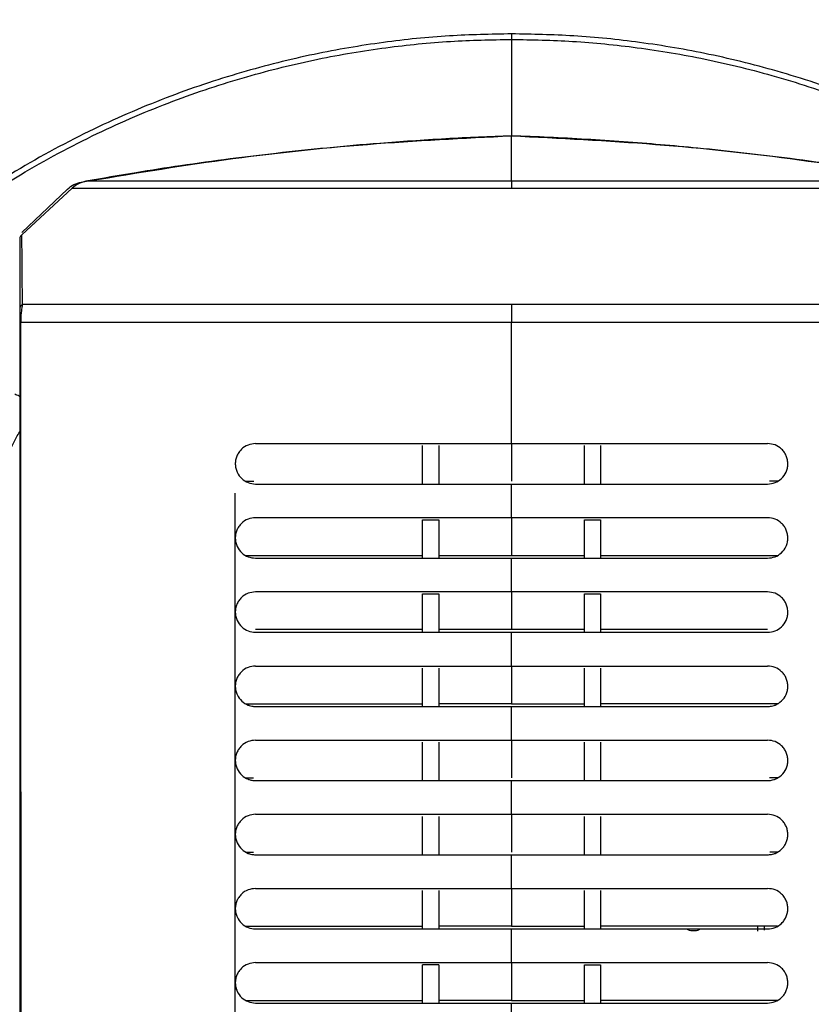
# Model space of a CAD drawing. Header units: millimetres. Extents: x 119 to 1138, y 29 to 774.
# Tile 27 of 53: x 472 to 530, y 663 to 736. Entities that reach past the tile are written whole.
import ezdxf

# ---------------------------------------------------------------- set-up
doc = ezdxf.new("R2010")
doc.units = ezdxf.units.MM
doc.styles.add('SLDTEXTSTYLE0', font='TXT', dxfattribs={"width": 0.7})
doc.dimstyles.new('SLDDIMSTYLE0', dxfattribs={"dimtxt": 9.245947, "dimasz": 3.302, "dimexe": 0, "dimexo": 0.0625, "dimgap": 2.311487, "dimtad": 1, "dimrnd": 1e-09, "dimzin": 4, "dimdsep": 46, "dimtxsty": 'SLDTEXTSTYLE0', "dimsah": 1, "dimcen": 0.09, "dimadec": 0, "dimazin": 1, "dimtfac": 1, "dimtofl": 0, "dimtmove": 0, "dimatfit": 3, "dimfxl": 1, "dimfrac": 2, "dimtolj": 1, "dimtzin": 12, "dimarcsym": 0})

# ---------------------------------------------------------------- blocks, each defined once
blk = doc.blocks.new('_D_3')
at = {"color": 7, "linetype": 'Continuous', "lineweight": 0}
for p, q in [((421.077, 664.173), (421.077, 762.441)), ((595.077, 664.173), (595.077, 762.441)), ((421.077, 761.441), (595.077, 761.441))]:
    blk.add_line(p, q, dxfattribs=at)
at = {"color": 7, "linetype": 'Continuous', "lineweight": 18}
for points in [[(421.077, 761.441), (424.379, 760.933), (424.379, 761.949)], [(595.077, 761.441), (591.775, 761.949), (591.775, 760.933)]]:
    blk.add_solid(points, dxfattribs=at)
at = {"color": 7, "linetype": 'Continuous', "lineweight": 18, "insert": (485.806, 773.719), "char_height": 9.525, "attachment_point": 1, "style": 'SLDTEXTSTYLE0'}
blk.add_mtext('174.00', dxfattribs=at)

msp = doc.modelspace()

# ---------------------------------------------------------------- linework, layer by layer
at = {"color": 8, "linetype": 'Continuous', "lineweight": 25}
msp.add_line((508.077, 734.325), (508.077, 727.163), dxfattribs=at)
at = {"color": 7, "linetype": 'Continuous', "lineweight": 25}
for p, q in [((471.733, 719.996), (475.13, 723.223)), ((471.738, 719.84), (475.483, 723.301)), ((508.077, 704.346), (508.077, 713.346)), ((494.577, 704.333), (493.577, 704.333)), ((501.477, 701.346), (501.477, 704.199)), ((502.677, 704.199), (502.677, 701.346)), ((508.077, 704.346), (508.077, 701.555)), ((513.477, 701.346), (513.477, 704.199)), ((514.677, 704.199), (514.677, 701.346)), ((488.314, 701.555), (488.94, 701.555)), ((508.077, 698.846), (508.077, 701.346)), ((527.841, 701.555), (527.214, 701.555)), ((487.577, 627.673), (487.577, 700.673)), ((501.477, 698.699), (502.677, 698.699)), ((501.477, 695.846), (501.477, 698.699)), ((502.677, 698.699), (502.677, 695.846)), ((508.077, 698.846), (508.077, 696.054)), ((513.477, 698.699), (514.677, 698.699)), ((513.477, 695.846), (513.477, 698.699)), ((514.677, 698.699), (514.677, 695.846)), ((502.677, 696.054), (508.077, 696.054)), ((508.077, 696.054), (513.477, 696.054)), ((508.077, 693.346), (508.077, 695.846)), ((501.477, 693.199), (502.677, 693.199)), ((501.477, 690.346), (501.477, 693.199)), ((502.677, 693.199), (502.677, 690.346)), ((508.077, 693.346), (508.077, 690.551)), ((513.477, 693.199), (514.677, 693.199)), ((513.477, 690.346), (513.477, 693.199)), ((514.677, 693.199), (514.677, 690.346)), ((490.309, 690.551), (489.077, 690.551)), ((508.077, 690.551), (502.677, 690.551)), ((513.477, 690.551), (508.077, 690.551)), ((508.077, 687.846), (508.077, 690.346)), ((527.077, 690.551), (525.845, 690.551)), ((501.477, 684.846), (501.477, 687.698)), ((502.677, 687.698), (502.677, 684.846)), ((508.077, 687.846), (508.077, 685.049)), ((513.477, 684.846), (513.477, 687.698)), ((514.677, 687.698), (514.677, 684.846)), ((508.077, 685.049), (502.677, 685.049)), ((508.077, 685.049), (513.477, 685.049)), ((508.077, 682.346), (508.077, 684.846)), ((501.477, 679.346), (501.477, 682.197)), ((502.677, 682.197), (502.677, 679.346)), ((508.077, 682.346), (508.077, 679.546)), ((513.477, 679.346), (513.477, 682.197)), ((514.677, 682.197), (514.677, 679.346)), ((488.329, 679.546), (488.927, 679.546)), ((508.077, 676.846), (508.077, 679.346)), ((527.825, 679.546), (527.227, 679.546)), ((501.477, 673.846), (501.477, 676.696)), ((502.677, 676.696), (502.677, 673.846)), ((508.077, 676.846), (508.077, 674.043)), ((513.477, 673.846), (513.477, 676.696)), ((514.677, 676.696), (514.677, 673.846)), ((488.334, 674.043), (488.923, 674.043)), ((508.077, 671.346), (508.077, 673.846)), ((527.82, 674.043), (527.231, 674.043)), ((501.477, 668.346), (501.477, 671.195)), ((502.677, 671.195), (502.677, 668.346)), ((508.077, 671.346), (508.077, 668.54)), ((513.477, 668.346), (513.477, 671.195)), ((514.677, 671.195), (514.677, 668.346)), ((508.077, 668.54), (502.677, 668.54)), ((508.077, 668.54), (513.477, 668.54)), ((508.077, 665.846), (508.077, 668.346)), ((526.327, 668.543), (526.327, 668.169)), ((526.827, 668.56), (526.827, 668.263)), ((502.677, 665.693), (501.477, 665.693)), ((501.477, 662.846), (501.477, 665.693)), ((502.677, 665.693), (502.677, 662.846)), ((508.077, 665.846), (508.077, 663.037)), ((513.477, 665.693), (514.677, 665.693)), ((513.477, 662.846), (513.477, 665.693)), ((514.677, 665.693), (514.677, 662.846)), ((508.077, 663.037), (502.677, 663.037)), ((508.077, 663.037), (513.477, 663.037)), ((508.077, 660.346), (508.077, 662.846))]:
    msp.add_line(p, q, dxfattribs=at)
for points, knots in [([(508.077, 734.733), (506.539, 734.705), (503.363, 734.645), (498.466, 734.141), (493.307, 733.263), (487.909, 731.912), (482.311, 730.026), (476.569, 727.531), (470.758, 724.358), (464.974, 720.445), (459.336, 715.748), (454.613, 710.884), (450.744, 706.116), (447.676, 701.638), (445.529, 698.118), (444.541, 696.039), (444.347, 695.631)], [0, 0, 0, 0, 0.058653, 0.121077, 0.187486, 0.25808, 0.333034, 0.412485, 0.496519, 0.585154, 0.678322, 0.775856, 0.843186, 0.912219, 0.982813, 1, 1, 1, 1]), ([(571.807, 695.631), (571.613, 696.039), (570.625, 698.118), (568.478, 701.638), (565.41, 706.116), (561.541, 710.884), (556.818, 715.748), (551.18, 720.445), (545.396, 724.358), (539.585, 727.531), (533.843, 730.026), (528.245, 731.912), (522.847, 733.263), (517.688, 734.141), (512.791, 734.645), (509.615, 734.705), (508.077, 734.733)], [0, 0, 0, 0, 0.017186, 0.08778, 0.156813, 0.224144, 0.321677, 0.414846, 0.503481, 0.587515, 0.666965, 0.741919, 0.812514, 0.878923, 0.941347, 1, 1, 1, 1]), ([(445.898, 697.761), (447.287, 700.077), (450.018, 704.627), (454.953, 710.698), (460.239, 716.016), (465.798, 720.543), (471.483, 724.314), (477.186, 727.372), (482.816, 729.778), (488.302, 731.598), (493.592, 732.903), (498.649, 733.752), (503.452, 734.239), (506.567, 734.297), (508.077, 734.325)], [0, 0, 0, 0, 0.107036, 0.210305, 0.309415, 0.404098, 0.494196, 0.579652, 0.660489, 0.736797, 0.808716, 0.876421, 0.940111, 1, 1, 1, 1]), ([(508.077, 734.325), (509.587, 734.297), (512.702, 734.239), (517.505, 733.752), (522.562, 732.903), (527.852, 731.598), (533.338, 729.778), (538.968, 727.372), (544.671, 724.314), (550.356, 720.543), (555.915, 716.016), (561.201, 710.698), (566.136, 704.627), (568.867, 700.077), (570.256, 697.761)], [0, 0, 0, 0, 0.059889, 0.123579, 0.191284, 0.263203, 0.339511, 0.420348, 0.505804, 0.595902, 0.690585, 0.789695, 0.892964, 1, 1, 1, 1]), ([(476.151, 723.741), (479.673, 724.327), (486.718, 725.499), (497.377, 726.645), (504.511, 726.997), (508.077, 727.173)], [0, 0, 0, 0, 0.333269, 0.666731, 1, 1, 1, 1]), ([(508.077, 727.163), (507.261, 727.136), (505.631, 727.082), (503.156, 726.95), (500.717, 726.799), (497.773, 726.581), (494.424, 726.287), (490.719, 725.896), (487.103, 725.455), (483.636, 724.975), (480.065, 724.426), (477.727, 724.018), (476.487, 723.801)], [0, 0, 0, 0, 0.07703, 0.153914, 0.233806, 0.307578, 0.432462, 0.550933, 0.65911, 0.776128, 0.881181, 1, 1, 1, 1]), ([(508.077, 727.173), (511.643, 726.997), (518.777, 726.645), (529.436, 725.499), (536.481, 724.327), (540.003, 723.741)], [0, 0, 0, 0, 0.333269, 0.666731, 1, 1, 1, 1]), ([(508.077, 723.801), (508.077, 724.371), (508.077, 725.511), (508.077, 726.634), (508.077, 726.986), (508.077, 727.163)], [0, 0, 0, 0, 0.333268, 0.666725, 1, 1, 1, 1]), ([(539.667, 723.801), (538.405, 724.021), (536.031, 724.436), (532.392, 724.993), (528.871, 725.479), (525.326, 725.907), (522.119, 726.245), (519.141, 726.516), (516.38, 726.734), (513.618, 726.915), (510.848, 727.068), (509.001, 727.131), (508.077, 727.163)], [0, 0, 0, 0, 0.120852, 0.227432, 0.347287, 0.456183, 0.564334, 0.651567, 0.738271, 0.825652, 0.91276, 1, 1, 1, 1]), ([(476.487, 723.801), (476.282, 723.747), (475.912, 723.649), (475.616, 723.409), (475.483, 723.301)], [0, 0, 0, 0, 0.55199, 1, 1, 1, 1]), ([(508.077, 723.801), (506.815, 723.801), (504.237, 723.801), (500.354, 723.801), (496.795, 723.801), (493.624, 723.801), (490.86, 723.801), (488.245, 723.801), (485.824, 723.801), (483.636, 723.801), (481.715, 723.801), (480.085, 723.801), (478.614, 723.801), (477.443, 723.801), (476.658, 723.801), (476.543, 723.801), (476.487, 723.801)], [0, 0, 0, 0, 0.076741, 0.156789, 0.239701, 0.303447, 0.368203, 0.433658, 0.499477, 0.565315, 0.630826, 0.695675, 0.759546, 0.842671, 0.922973, 1, 1, 1, 1]), ([(539.667, 723.801), (539.611, 723.801), (539.496, 723.801), (538.711, 723.801), (537.54, 723.801), (536.07, 723.801), (534.439, 723.801), (532.518, 723.801), (530.33, 723.801), (527.909, 723.801), (525.294, 723.801), (522.53, 723.801), (519.359, 723.801), (515.8, 723.801), (511.917, 723.801), (509.339, 723.801), (508.077, 723.801)], [0, 0, 0, 0, 0.0770266, 0.1573292, 0.2404537, 0.3043249, 0.3691739, 0.4346852, 0.5005231, 0.5663421, 0.6317967, 0.6965533, 0.760299, 0.8432113, 0.9232594, 1, 1, 1, 1]), ([(475.483, 723.301), (475.541, 723.301), (475.658, 723.301), (476.467, 723.301), (477.675, 723.301), (479.192, 723.301), (480.874, 723.301), (482.856, 723.301), (485.113, 723.301), (487.611, 723.301), (490.309, 723.301), (493.161, 723.301), (496.434, 723.301), (500.107, 723.301), (504.114, 723.301), (506.775, 723.301), (508.077, 723.301)], [0, 0, 0, 0, 0.07702, 0.157317, 0.240439, 0.304308, 0.369157, 0.434668, 0.500507, 0.566328, 0.631785, 0.696543, 0.760292, 0.843207, 0.923258, 1, 1, 1, 1]), ([(508.077, 723.301), (509.379, 723.301), (512.04, 723.301), (516.047, 723.301), (519.72, 723.301), (522.993, 723.301), (525.845, 723.301), (528.543, 723.301), (531.041, 723.301), (533.298, 723.301), (535.28, 723.301), (536.962, 723.301), (538.479, 723.301), (539.687, 723.301), (540.496, 723.301), (540.613, 723.301), (540.671, 723.301)], [0, 0, 0, 0, 0.076742, 0.156793, 0.239708, 0.303457, 0.368215, 0.433672, 0.499493, 0.565332, 0.630843, 0.695692, 0.759561, 0.842683, 0.92298, 1, 1, 1, 1]), ([(471.738, 719.84), (471.714, 719.816), (471.666, 719.766), (471.616, 719.675), (471.583, 719.576), (471.579, 719.507), (471.577, 719.473)], [0, 0, 0, 0, 0.2473234, 0.4999999, 0.7526765, 1, 1, 1, 1]), ([(471.577, 719.473), (471.577, 719.387), (471.577, 719.217), (471.577, 718.074), (471.577, 716.454), (471.577, 715.023), (471.577, 714.304)], [0, 0, 0, 0, 0.252143, 0.500783, 0.749368, 1, 1, 1, 1]), ([(471.783, 714.671), (471.778, 715.39), (471.766, 716.823), (471.752, 718.442), (471.74, 719.585), (471.739, 719.755), (471.738, 719.84)], [0, 0, 0, 0, 0.250157, 0.498606, 0.747438, 1, 1, 1, 1]), ([(471.783, 714.671), (471.753, 714.649), (471.693, 714.603), (471.628, 714.512), (471.585, 714.41), (471.58, 714.339), (471.577, 714.304)], [0, 0, 0, 0, 0.246494, 0.5, 0.753506, 1, 1, 1, 1]), ([(471.577, 714.304), (471.577, 714.192), (471.577, 714.022), (471.577, 713.7), (471.577, 713.486), (471.577, 713.369), (471.577, 713.31)], [0, 0, 0, 0, 0.497093, 0.748347, 0.874369, 1, 1, 1, 1]), ([(471.783, 714.671), (471.754, 714.517), (471.708, 714.28), (471.664, 713.796), (471.655, 713.499), (471.65, 713.346)], [0, 0, 0, 0, 0.476828, 0.732479, 1, 1, 1, 1]), ([(508.077, 714.671), (506.305, 714.671), (502.716, 714.671), (497.364, 714.671), (492.102, 714.671), (487.075, 714.671), (482.418, 714.671), (478.263, 714.671), (474.643, 714.671), (472.729, 714.671), (471.783, 714.671)], [0, 0, 0, 0, 0.121159, 0.245499, 0.372064, 0.499785, 0.627535, 0.754185, 0.878661, 1, 1, 1, 1]), ([(544.371, 714.671), (543.426, 714.671), (541.511, 714.671), (537.891, 714.671), (533.736, 714.671), (529.079, 714.671), (524.053, 714.671), (518.79, 714.671), (513.438, 714.671), (509.849, 714.671), (508.077, 714.671)], [0, 0, 0, 0, 0.121339, 0.245815, 0.372465, 0.500215, 0.627936, 0.754501, 0.878841, 1, 1, 1, 1]), ([(471.577, 713.31), (471.577, 708.367), (471.577, 698.48), (471.577, 683.628), (471.577, 669.967), (471.577, 657.515), (471.577, 646.291), (471.577, 635.064), (471.577, 627.632), (471.577, 623.92)], [0, 0, 0, 0, 0.166778, 0.33354, 0.500339, 0.625302, 0.750159, 0.875209, 1, 1, 1, 1]), ([(471.65, 713.346), (472.623, 713.346), (474.593, 713.346), (478.272, 713.346), (482.466, 713.346), (487.14, 713.346), (492.165, 713.346), (497.412, 713.346), (502.741, 713.346), (506.314, 713.346), (508.077, 713.346)], [0, 0, 0, 0, 0.121748, 0.246451, 0.373167, 0.500857, 0.628433, 0.754813, 0.878974, 1, 1, 1, 1]), ([(471.677, 623.877), (471.678, 627.597), (471.682, 635.042), (471.684, 646.288), (471.683, 657.527), (471.679, 669.991), (471.672, 683.66), (471.662, 698.516), (471.654, 708.404), (471.65, 713.346)], [0, 0, 0, 0, 0.12493, 0.250068, 0.374971, 0.499943, 0.666705, 0.833374, 1, 1, 1, 1]), ([(508.077, 713.346), (509.84, 713.346), (513.413, 713.346), (518.742, 713.346), (523.989, 713.346), (529.014, 713.346), (533.688, 713.346), (537.882, 713.346), (541.561, 713.346), (543.531, 713.346), (544.504, 713.346)], [0, 0, 0, 0, 0.121026, 0.245187, 0.371567, 0.499143, 0.626833, 0.753549, 0.878252, 1, 1, 1, 1]), ([(489.077, 704.346), (488.889, 704.326), (488.512, 704.286), (488.089, 704.006), (487.828, 703.697), (487.681, 703.423), (487.592, 703.124), (487.567, 702.812), (487.606, 702.504), (487.737, 702.12), (488.034, 701.721), (488.518, 701.408), (488.891, 701.367), (489.077, 701.346)], [0, 0, 0, 0, 0.125186, 0.250349, 0.31507, 0.375875, 0.438702, 0.501158, 0.562081, 0.626311, 0.750708, 0.875317, 1, 1, 1, 1]), ([(489.077, 704.346), (490.644, 704.346), (493.738, 704.346), (498.571, 704.346), (503.351, 704.346), (506.522, 704.346), (508.077, 704.346)], [0, 0, 0, 0, 0.261696, 0.516453, 0.76291, 1, 1, 1, 1]), ([(508.077, 704.346), (509.632, 704.346), (512.803, 704.346), (517.583, 704.346), (522.416, 704.346), (525.51, 704.346), (527.077, 704.346)], [0, 0, 0, 0, 0.23709, 0.483547, 0.738304, 1, 1, 1, 1]), ([(527.077, 701.346), (527.264, 701.367), (527.638, 701.408), (528.123, 701.723), (528.42, 702.126), (528.55, 702.512), (528.587, 702.821), (528.561, 703.133), (528.47, 703.43), (528.321, 703.703), (528.061, 704.009), (527.639, 704.286), (527.265, 704.326), (527.077, 704.346)], [0, 0, 0, 0, 0.12513, 0.250121, 0.375219, 0.439585, 0.500675, 0.563038, 0.625827, 0.686379, 0.750854, 0.875299, 1, 1, 1, 1]), ([(489.077, 701.346), (490.645, 701.346), (493.74, 701.346), (498.573, 701.346), (503.353, 701.346), (506.523, 701.346), (508.077, 701.346)], [0, 0, 0, 0, 0.261663, 0.516398, 0.762861, 1, 1, 1, 1]), ([(508.077, 701.346), (509.632, 701.346), (512.802, 701.346), (517.581, 701.346), (522.414, 701.346), (525.509, 701.346), (527.077, 701.346)], [0, 0, 0, 0, 0.237139, 0.483602, 0.738337, 1, 1, 1, 1]), ([(489.077, 698.846), (488.889, 698.826), (488.512, 698.786), (488.089, 698.505), (487.828, 698.196), (487.681, 697.923), (487.592, 697.624), (487.567, 697.313), (487.606, 697.005), (487.737, 696.621), (488.033, 696.221), (488.518, 695.908), (488.891, 695.867), (489.077, 695.846)], [0, 0, 0, 0, 0.12518, 0.250335, 0.315027, 0.375855, 0.438673, 0.50113, 0.562071, 0.626281, 0.750693, 0.875311, 1, 1, 1, 1]), ([(508.077, 698.846), (506.523, 698.846), (503.353, 698.846), (498.575, 698.846), (493.742, 698.846), (490.646, 698.846), (489.077, 698.846)], [0, 0, 0, 0, 0.237179, 0.483648, 0.738364, 1, 1, 1, 1]), ([(527.077, 698.846), (525.508, 698.846), (522.412, 698.846), (517.579, 698.846), (512.801, 698.846), (509.631, 698.846), (508.077, 698.846)], [0, 0, 0, 0, 0.261636, 0.516352, 0.762821, 1, 1, 1, 1]), ([(527.077, 695.846), (527.264, 695.867), (527.638, 695.908), (528.124, 696.224), (528.421, 696.627), (528.55, 697.013), (528.587, 697.322), (528.561, 697.633), (528.47, 697.93), (528.322, 698.202), (528.061, 698.508), (527.64, 698.786), (527.265, 698.826), (527.077, 698.846)], [0, 0, 0, 0, 0.1251252, 0.2501093, 0.3752013, 0.4395478, 0.5006539, 0.5630231, 0.6258054, 0.6863865, 0.7508382, 0.8752929, 1, 1, 1, 1]), ([(489.077, 695.846), (490.647, 695.846), (493.745, 695.846), (498.577, 695.846), (503.355, 695.846), (506.523, 695.846), (508.077, 695.846)], [0, 0, 0, 0, 0.261603, 0.516298, 0.762774, 1, 1, 1, 1]), ([(508.077, 695.846), (509.631, 695.846), (512.799, 695.846), (517.577, 695.846), (522.409, 695.846), (525.507, 695.846), (527.077, 695.846)], [0, 0, 0, 0, 0.237226, 0.483702, 0.738397, 1, 1, 1, 1]), ([(489.077, 693.346), (488.888, 693.326), (488.511, 693.285), (488.088, 693.005), (487.828, 692.696), (487.681, 692.423), (487.592, 692.125), (487.567, 691.814), (487.605, 691.507), (487.736, 691.123), (488.032, 690.722), (488.517, 690.408), (488.89, 690.367), (489.077, 690.346)], [0, 0, 0, 0, 0.125173, 0.25032, 0.315, 0.375838, 0.438663, 0.501107, 0.562079, 0.626256, 0.75068, 0.875304, 1, 1, 1, 1]), ([(508.077, 693.346), (506.523, 693.346), (503.356, 693.346), (498.579, 693.346), (493.747, 693.346), (490.647, 693.346), (489.077, 693.346)], [0, 0, 0, 0, 0.237265, 0.483746, 0.738423, 1, 1, 1, 1]), ([(527.077, 693.346), (525.507, 693.346), (522.407, 693.346), (517.575, 693.346), (512.799, 693.346), (509.631, 693.346), (508.077, 693.346)], [0, 0, 0, 0, 0.261577, 0.516254, 0.762735, 1, 1, 1, 1]), ([(527.077, 690.346), (527.264, 690.367), (527.639, 690.408), (528.125, 690.725), (528.421, 691.128), (528.551, 691.514), (528.587, 691.823), (528.56, 692.133), (528.47, 692.43), (528.322, 692.702), (528.062, 693.008), (527.64, 693.286), (527.265, 693.326), (527.077, 693.346)], [0, 0, 0, 0, 0.125121, 0.2501, 0.375187, 0.439498, 0.500632, 0.562992, 0.625783, 0.686379, 0.750821, 0.875287, 1, 1, 1, 1]), ([(489.077, 690.346), (490.648, 690.346), (493.749, 690.346), (498.581, 690.346), (503.357, 690.346), (506.524, 690.346), (508.077, 690.346)], [0, 0, 0, 0, 0.261545, 0.516201, 0.762689, 1, 1, 1, 1]), ([(501.477, 690.551), (499.552, 690.551), (495.712, 690.551), (492.107, 690.551), (490.309, 690.551)], [0, 0, 0, 0, 0.501318, 1, 1, 1, 1]), ([(508.077, 690.346), (509.63, 690.346), (512.797, 690.346), (517.573, 690.346), (522.405, 690.346), (525.506, 690.346), (527.077, 690.346)], [0, 0, 0, 0, 0.237311, 0.483799, 0.738455, 1, 1, 1, 1]), ([(525.845, 690.551), (524.047, 690.551), (520.443, 690.551), (516.602, 690.551), (514.677, 690.551)], [0, 0, 0, 0, 0.498682, 1, 1, 1, 1]), ([(489.077, 687.846), (488.888, 687.826), (488.511, 687.785), (488.088, 687.505), (487.829, 687.197), (487.681, 686.924), (487.592, 686.626), (487.567, 686.316), (487.605, 686.008), (487.735, 685.625), (488.03, 685.221), (488.356, 685.018), (488.531, 684.949), (488.537, 684.947), (488.559, 684.939), (488.646, 684.908), (488.82, 684.86), (488.983, 684.851), (489.077, 684.846)], [0, 0, 0, 0, 0.125105, 0.250182, 0.314834, 0.375641, 0.438459, 0.500843, 0.561831, 0.625931, 0.750304, 0.874872, 0.875006, 0.876116, 0.879241, 0.891133, 0.937459, 1, 1, 1, 1]), ([(489.077, 687.846), (490.649, 687.846), (493.751, 687.846), (498.583, 687.846), (503.357, 687.846), (506.524, 687.846), (508.077, 687.846)], [0, 0, 0, 0, 0.261519, 0.516159, 0.762652, 1, 1, 1, 1]), ([(508.077, 687.846), (509.63, 687.846), (512.797, 687.846), (517.572, 687.846), (522.403, 687.846), (525.505, 687.846), (527.077, 687.846)], [0, 0, 0, 0, 0.237348, 0.483841, 0.738481, 1, 1, 1, 1]), ([(527.077, 684.846), (527.171, 684.852), (527.334, 684.86), (527.509, 684.908), (527.595, 684.938), (527.617, 684.947), (527.624, 684.95), (527.8, 685.019), (528.127, 685.223), (528.422, 685.63), (528.551, 686.016), (528.587, 686.324), (528.56, 686.635), (528.47, 686.931), (528.322, 687.202), (528.062, 687.508), (527.641, 687.786), (527.265, 687.826), (527.077, 687.846)], [0, 0, 0, 0, 0.063047, 0.108679, 0.120712, 0.124029, 0.125013, 0.125548, 0.250463, 0.375483, 0.439712, 0.500856, 0.563159, 0.625945, 0.686511, 0.750927, 0.875344, 1, 1, 1, 1]), ([(489.077, 684.846), (490.649, 684.846), (493.753, 684.846), (498.584, 684.846), (503.358, 684.846), (506.524, 684.846), (508.077, 684.846)], [0, 0, 0, 0, 0.261489, 0.516109, 0.762609, 1, 1, 1, 1]), ([(508.077, 684.846), (509.63, 684.846), (512.796, 684.846), (517.57, 684.846), (522.401, 684.846), (525.505, 684.846), (527.077, 684.846)], [0, 0, 0, 0, 0.2373915, 0.4838905, 0.738511, 1, 1, 1, 1]), ([(527.83, 685.049), (526.438, 685.049), (523.652, 685.049), (519.233, 685.049), (516.194, 685.049), (514.677, 685.049)], [0, 0, 0, 0, 0.333005, 0.666994, 1, 1, 1, 1]), ([(489.077, 682.346), (488.888, 682.326), (488.511, 682.285), (488.089, 682.005), (487.829, 681.697), (487.682, 681.425), (487.593, 681.128), (487.567, 680.819), (487.604, 680.511), (487.734, 680.127), (488.029, 679.722), (488.364, 679.513), (488.626, 679.413), (488.807, 679.361), (488.983, 679.352), (489.077, 679.346)], [0, 0, 0, 0, 0.1251, 0.250171, 0.314844, 0.375637, 0.438496, 0.500837, 0.561885, 0.625927, 0.75031, 0.874881, 0.882146, 0.937457, 1, 1, 1, 1]), ([(489.077, 682.346), (490.65, 682.346), (493.755, 682.346), (498.586, 682.346), (503.359, 682.346), (506.524, 682.346), (508.077, 682.346)], [0, 0, 0, 0, 0.261465, 0.51607, 0.762574, 1, 1, 1, 1]), ([(508.077, 682.346), (509.63, 682.346), (512.795, 682.346), (517.568, 682.346), (522.399, 682.346), (525.504, 682.346), (527.077, 682.346)], [0, 0, 0, 0, 0.237426, 0.48393, 0.738535, 1, 1, 1, 1]), ([(527.077, 679.346), (527.172, 679.352), (527.329, 679.36), (527.5, 679.406), (527.764, 679.497), (528.121, 679.715), (528.423, 680.132), (528.551, 680.518), (528.587, 680.827), (528.56, 681.136), (528.469, 681.432), (528.321, 681.703), (528.062, 682.008), (527.641, 682.286), (527.265, 682.326), (527.077, 682.346)], [0, 0, 0, 0, 0.063053, 0.10512, 0.118049, 0.250378, 0.375406, 0.439576, 0.500779, 0.563048, 0.625881, 0.68644, 0.750883, 0.875326, 1, 1, 1, 1]), ([(489.077, 679.346), (490.651, 679.346), (493.757, 679.346), (498.587, 679.346), (503.36, 679.346), (506.524, 679.346), (508.077, 679.346)], [0, 0, 0, 0, 0.261437, 0.516024, 0.762534, 1, 1, 1, 1]), ([(508.077, 679.346), (509.63, 679.346), (512.794, 679.346), (517.567, 679.346), (522.398, 679.346), (525.503, 679.346), (527.077, 679.346)], [0, 0, 0, 0, 0.237466, 0.483976, 0.738563, 1, 1, 1, 1]), ([(489.077, 676.846), (488.888, 676.826), (488.511, 676.785), (488.089, 676.505), (487.83, 676.199), (487.683, 675.927), (487.593, 675.631), (487.567, 675.321), (487.604, 675.014), (487.733, 674.629), (488.028, 674.223), (488.384, 674), (488.648, 673.907), (488.83, 673.859), (488.983, 673.851), (489.077, 673.846)], [0, 0, 0, 0, 0.125088, 0.250147, 0.314855, 0.375617, 0.43853, 0.500812, 0.561929, 0.625898, 0.750282, 0.874848, 0.897807, 0.937457, 1, 1, 1, 1]), ([(489.077, 676.846), (490.651, 676.846), (493.758, 676.846), (498.589, 676.846), (503.361, 676.846), (506.525, 676.846), (508.077, 676.846)], [0, 0, 0, 0, 0.261415, 0.515988, 0.762503, 1, 1, 1, 1]), ([(508.077, 676.846), (509.63, 676.846), (512.793, 676.846), (517.565, 676.846), (522.396, 676.846), (525.503, 676.846), (527.077, 676.846)], [0, 0, 0, 0, 0.237497, 0.484012, 0.738585, 1, 1, 1, 1]), ([(527.077, 673.846), (527.172, 673.851), (527.325, 673.86), (527.507, 673.907), (527.772, 674.001), (528.057, 674.181), (528.32, 674.487), (528.469, 674.76), (528.555, 675.043), (528.586, 675.332), (528.561, 675.626), (528.475, 675.919), (528.327, 676.196), (528.064, 676.506), (527.641, 676.786), (527.265, 676.826), (527.077, 676.846)], [0, 0, 0, 0, 0.062947, 0.102211, 0.125659, 0.250342, 0.319618, 0.384272, 0.444636, 0.50112, 0.560447, 0.6215, 0.684854, 0.751024, 0.875197, 1, 1, 1, 1]), ([(489.077, 673.846), (490.652, 673.846), (493.76, 673.846), (498.59, 673.846), (503.361, 673.846), (506.525, 673.846), (508.077, 673.846)], [0, 0, 0, 0, 0.26139, 0.515948, 0.762468, 1, 1, 1, 1]), ([(508.077, 673.846), (509.629, 673.846), (512.793, 673.846), (517.564, 673.846), (522.394, 673.846), (525.502, 673.846), (527.077, 673.846)], [0, 0, 0, 0, 0.237532, 0.484052, 0.73861, 1, 1, 1, 1]), ([(489.077, 671.346), (488.888, 671.326), (488.511, 671.285), (488.09, 671.006), (487.831, 670.7), (487.684, 670.429), (487.594, 670.134), (487.567, 669.825), (487.603, 669.517), (487.731, 669.131), (488.027, 668.726), (488.515, 668.408), (488.89, 668.367), (489.077, 668.346)], [0, 0, 0, 0, 0.1251436, 0.2502547, 0.315051, 0.3757999, 0.4388175, 0.5010595, 0.5622919, 0.6262091, 0.7506568, 0.8752821, 1, 1, 1, 1]), ([(489.077, 671.346), (490.652, 671.346), (493.761, 671.346), (498.591, 671.346), (503.362, 671.346), (506.525, 671.346), (508.077, 671.346)], [0, 0, 0, 0, 0.261371, 0.515917, 0.762441, 1, 1, 1, 1]), ([(508.077, 671.346), (509.629, 671.346), (512.792, 671.346), (517.563, 671.346), (522.393, 671.346), (525.502, 671.346), (527.077, 671.346)], [0, 0, 0, 0, 0.237559, 0.484083, 0.738629, 1, 1, 1, 1]), ([(527.077, 668.346), (527.265, 668.367), (527.641, 668.408), (528.058, 668.682), (528.321, 668.988), (528.469, 669.262), (528.556, 669.545), (528.586, 669.835), (528.56, 670.129), (528.474, 670.421), (528.326, 670.697), (528.063, 671.007), (527.641, 671.286), (527.265, 671.326), (527.077, 671.346)], [0, 0, 0, 0, 0.125207, 0.249963, 0.31902, 0.383615, 0.444086, 0.500848, 0.560024, 0.621063, 0.684518, 0.750882, 0.875139, 1, 1, 1, 1]), ([(489.077, 668.346), (490.652, 668.346), (493.762, 668.346), (498.592, 668.346), (503.363, 668.346), (506.525, 668.346), (508.077, 668.346)], [0, 0, 0, 0, 0.261349, 0.515882, 0.762411, 1, 1, 1, 1]), ([(508.077, 668.346), (509.629, 668.346), (512.791, 668.346), (517.562, 668.346), (522.392, 668.346), (525.502, 668.346), (527.077, 668.346)], [0, 0, 0, 0, 0.237589, 0.484118, 0.738651, 1, 1, 1, 1]), ([(527.815, 668.54), (526.421, 668.54), (523.631, 668.54), (519.219, 668.54), (516.189, 668.54), (514.677, 668.54)], [0, 0, 0, 0, 0.333022, 0.6669775, 1, 1, 1, 1]), ([(521.577, 668.193), (521.435, 668.201), (521.252, 668.211), (521.109, 668.315), (521.077, 668.339)], [0, 0, 0, 0, 0.776179, 1, 1, 1, 1]), ([(522.077, 668.339), (522.045, 668.315), (521.902, 668.211), (521.719, 668.201), (521.577, 668.193)], [0, 0, 0, 0, 0.223655, 1, 1, 1, 1]), ([(489.077, 665.846), (488.888, 665.826), (488.511, 665.785), (488.091, 665.506), (487.832, 665.202), (487.685, 664.932), (487.595, 664.637), (487.567, 664.328), (487.602, 664.021), (487.73, 663.634), (488.026, 663.227), (488.515, 662.908), (488.89, 662.867), (489.077, 662.846)], [0, 0, 0, 0, 0.1251368, 0.2502356, 0.315106, 0.3757971, 0.4389043, 0.5010612, 0.5623914, 0.6262114, 0.7506582, 0.8752776, 1, 1, 1, 1]), ([(489.077, 665.846), (490.653, 665.846), (493.763, 665.846), (498.593, 665.846), (503.363, 665.846), (506.525, 665.846), (508.077, 665.846)], [0, 0, 0, 0, 0.261333, 0.515856, 0.762389, 1, 1, 1, 1]), ([(508.077, 665.846), (509.629, 665.846), (512.791, 665.846), (517.561, 665.846), (522.391, 665.846), (525.501, 665.846), (527.077, 665.846)], [0, 0, 0, 0, 0.237611, 0.484144, 0.738667, 1, 1, 1, 1]), ([(527.077, 662.846), (527.265, 662.867), (527.641, 662.908), (528.059, 663.183), (528.322, 663.489), (528.47, 663.763), (528.556, 664.048), (528.586, 664.338), (528.56, 664.631), (528.473, 664.922), (528.326, 665.198), (528.063, 665.507), (527.641, 665.785), (527.265, 665.826), (527.077, 665.846)], [0, 0, 0, 0, 0.1252, 0.249969, 0.318736, 0.383224, 0.443781, 0.500829, 0.559778, 0.620757, 0.684296, 0.750867, 0.875147, 1, 1, 1, 1]), ([(421.077, 663.173), (421.078, 662.857), (421.08, 662.224), (421.096, 661.275), (421.122, 660.326), (421.158, 659.378), (421.205, 658.431), (421.262, 657.484), (421.329, 656.537), (421.406, 655.591), (421.597, 653.544), (421.984, 650.403), (422.715, 646.194), (423.65, 642.026), (424.79, 637.908), (426.13, 633.852), (428.179, 628.539), (431.227, 622.096), (435.623, 614.761), (440.717, 607.892), (446.46, 601.556), (452.796, 595.813), (459.665, 590.719), (467, 586.323), (474.73, 582.667), (482.782, 579.786), (491.077, 577.708), (499.536, 576.453), (508.077, 576.033), (516.618, 576.453), (525.077, 577.708), (533.372, 579.786), (541.424, 582.667), (549.154, 586.323), (556.489, 590.719), (563.358, 595.813), (569.694, 601.556), (575.437, 607.892), (580.531, 614.761), (584.927, 622.096), (587.975, 628.539), (590.024, 633.852), (591.364, 637.908), (592.504, 642.026), (593.44, 646.194), (594.17, 650.403), (594.588, 653.795), (594.814, 656.347), (594.932, 658.051), (595.015, 659.757), (595.067, 661.465), (595.074, 662.604), (595.077, 663.173)], [0, 0, 0, 0, 0.003475, 0.006949, 0.010422, 0.013894, 0.017366, 0.020838, 0.024311, 0.027785, 0.03126, 0.046888, 0.062517, 0.078145, 0.093774, 0.109402, 0.125031, 0.156278, 0.187525, 0.218773, 0.25002, 0.281268, 0.312515, 0.343763, 0.37501, 0.406258, 0.437505, 0.468753, 0.5, 0.531248, 0.562495, 0.593743, 0.62499, 0.656238, 0.687485, 0.718732, 0.74998, 0.781227, 0.812475, 0.843722, 0.87497, 0.890598, 0.906227, 0.921855, 0.937484, 0.953112, 0.96874, 0.974995, 0.981245, 0.987495, 0.993746, 1, 1, 1, 1]), ([(424.297, 663.173), (424.297, 658.237), (424.736, 653.115), (426.176, 645.335), (426.785, 642.726), (428.277, 637.515), (429.159, 634.913), (431.2, 629.756), (432.36, 627.202), (434.954, 622.185), (436.388, 619.723), (439.519, 614.933), (441.216, 612.606), (444.852, 608.128), (446.791, 605.977), (450.881, 601.887), (453.032, 599.949), (457.51, 596.313), (459.837, 594.616), (464.627, 591.484), (467.089, 590.05), (472.106, 587.456), (474.66, 586.297), (479.816, 584.255), (482.419, 583.373), (487.63, 581.882), (490.239, 581.272), (498.019, 579.832), (503.14, 579.394), (508.077, 579.394)], [0, 0, 0, 0, 0.125, 0.125, 0.1875, 0.1875, 0.25, 0.25, 0.3125, 0.3125, 0.375, 0.375, 0.4375, 0.4375, 0.5, 0.5, 0.5625, 0.5625, 0.625, 0.625, 0.6875, 0.6875, 0.75, 0.75, 0.8125, 0.8125, 0.875, 0.875, 1, 1, 1, 1]), ([(508.077, 579.785), (503.163, 579.785), (498.066, 580.222), (490.322, 581.655), (487.725, 582.262), (482.539, 583.746), (479.948, 584.624), (474.816, 586.656), (472.274, 587.81), (467.281, 590.392), (464.83, 591.819), (460.062, 594.936), (457.746, 596.625), (453.289, 600.244), (451.148, 602.174), (447.077, 606.244), (445.148, 608.385), (441.529, 612.842), (439.84, 615.159), (436.723, 619.926), (435.295, 622.377), (432.714, 627.37), (431.559, 629.912), (429.528, 635.045), (428.65, 637.635), (427.165, 642.822), (426.558, 645.419), (425.125, 653.162), (424.689, 658.26), (424.689, 663.173)], [0, 0, 0, 0, 0.125, 0.125, 0.1875, 0.1875, 0.25, 0.25, 0.3125, 0.3125, 0.375, 0.375, 0.4375, 0.4375, 0.5, 0.5, 0.5625, 0.5625, 0.625, 0.625, 0.6875, 0.6875, 0.75, 0.75, 0.8125, 0.8125, 0.875, 0.875, 1, 1, 1, 1]), ([(591.465, 663.173), (591.465, 658.26), (591.029, 653.162), (589.596, 645.419), (588.989, 642.822), (587.504, 637.635), (586.627, 635.045), (584.595, 629.912), (583.44, 627.37), (580.859, 622.377), (579.431, 619.926), (576.314, 615.159), (574.625, 612.842), (571.006, 608.385), (569.077, 606.244), (565.006, 602.174), (562.865, 600.244), (558.408, 596.625), (556.092, 594.936), (551.324, 591.819), (548.873, 590.392), (543.88, 587.81), (541.338, 586.656), (536.206, 584.624), (533.615, 583.746), (528.429, 582.262), (525.832, 581.655), (518.088, 580.222), (512.991, 579.785), (508.077, 579.785)], [0, 0, 0, 0, 0.125, 0.125, 0.1875, 0.1875, 0.25, 0.25, 0.3125, 0.3125, 0.375, 0.375, 0.4375, 0.4375, 0.5, 0.5, 0.5625, 0.5625, 0.625, 0.625, 0.6875, 0.6875, 0.75, 0.75, 0.8125, 0.8125, 0.875, 0.875, 1, 1, 1, 1]), ([(508.077, 579.394), (513.014, 579.394), (518.135, 579.832), (525.915, 581.272), (528.524, 581.882), (533.735, 583.373), (536.338, 584.255), (541.494, 586.297), (544.048, 587.456), (549.065, 590.05), (551.527, 591.484), (556.317, 594.616), (558.644, 596.313), (563.122, 599.949), (565.273, 601.887), (569.363, 605.977), (571.302, 608.128), (574.938, 612.606), (576.635, 614.933), (579.766, 619.723), (581.2, 622.185), (583.794, 627.202), (584.954, 629.756), (586.995, 634.913), (587.877, 637.515), (589.369, 642.726), (589.978, 645.335), (591.418, 653.115), (591.857, 658.237), (591.857, 663.173)], [0, 0, 0, 0, 0.125, 0.125, 0.1875, 0.1875, 0.25, 0.25, 0.3125, 0.3125, 0.375, 0.375, 0.4375, 0.4375, 0.5, 0.5, 0.5625, 0.5625, 0.625, 0.625, 0.6875, 0.6875, 0.75, 0.75, 0.8125, 0.8125, 0.875, 0.875, 1, 1, 1, 1]), ([(489.077, 662.846), (490.653, 662.846), (493.764, 662.846), (498.594, 662.846), (503.364, 662.846), (506.525, 662.846), (508.077, 662.846)], [0, 0, 0, 0, 0.261316, 0.515829, 0.762365, 1, 1, 1, 1]), ([(508.077, 662.846), (509.629, 662.846), (512.791, 662.846), (517.56, 662.846), (522.39, 662.846), (525.501, 662.846), (527.077, 662.846)], [0, 0, 0, 0, 0.237635, 0.484171, 0.738684, 1, 1, 1, 1]), ([(527.809, 663.037), (526.416, 663.037), (523.624, 663.037), (519.215, 663.037), (516.188, 663.037), (514.677, 663.037)], [0, 0, 0, 0, 0.333026, 0.666974, 1, 1, 1, 1])]:
    msp.add_open_spline(points, degree=3, knots=knots, dxfattribs=at)
for points in [[(508.077, 734.733), (508.077, 734.715), (508.077, 734.678), (508.077, 734.443), (508.077, 734.325)], [(508.077, 723.801), (508.077, 723.754), (508.077, 723.659), (508.077, 723.421), (508.077, 723.301)], [(475.13, 723.223), (475.281, 723.346), (475.584, 723.594), (475.962, 723.692), (476.151, 723.741)], [(508.077, 714.671), (508.077, 714.481), (508.077, 714.1), (508.077, 713.598), (508.077, 713.346)], [(471.65, 713.346), (471.629, 713.341), (471.587, 713.33), (471.58, 713.317), (471.577, 713.31)], [(488.317, 696.054), (489.707, 696.054), (492.488, 696.054), (496.911, 696.054), (499.955, 696.054), (501.477, 696.054)], [(514.677, 696.054), (516.199, 696.054), (519.243, 696.054), (523.666, 696.054), (526.447, 696.054), (527.837, 696.054)], [(488.324, 685.049), (489.717, 685.049), (492.503, 685.049), (496.921, 685.049), (499.958, 685.049), (501.477, 685.049)], [(488.339, 668.54), (489.734, 668.54), (492.524, 668.54), (496.936, 668.54), (499.963, 668.54), (501.477, 668.54)], [(488.345, 663.037), (489.74, 663.037), (492.53, 663.037), (496.94, 663.037), (499.965, 663.037), (501.477, 663.037)]]:
    msp.add_open_spline(points, degree=3, dxfattribs=at)
at = {"color": 8, "linetype": 'Continuous', "lineweight": 25}
for points, knots in [([(471.577, 707.839), (471.567, 707.845), (471.434, 707.922), (471.324, 707.964), (471.222, 708.003)], [0, 0, 0, 0, 0.078662, 1, 1, 1, 1]), ([(470.315, 702.448), (470.608, 703.252), (470.952, 704.194), (471.497, 705.084), (471.577, 705.216)], [0, 0, 0, 0, 0.852224, 1, 1, 1, 1])]:
    msp.add_open_spline(points, degree=3, knots=knots, dxfattribs=at)

# ---------------------------------------------------------------- dimensions: what is measured, and where the dimension line sits
at = {"color": 7, "linetype": 'Continuous', "lineweight": 18}
dim = msp.add_linear_dim(base=(595.077, 761.441), p1=(421.077, 663.173), p2=(595.077, 663.173), dimstyle='SLDDIMSTYLE0', dxfattribs=at)
dim.commit()
dim.dimension.update_dxf_attribs({"geometry": '_D_3', "text_midpoint": (505.209, 761.441), "dimtype": 160})

doc.saveas('drawing.dxf')
